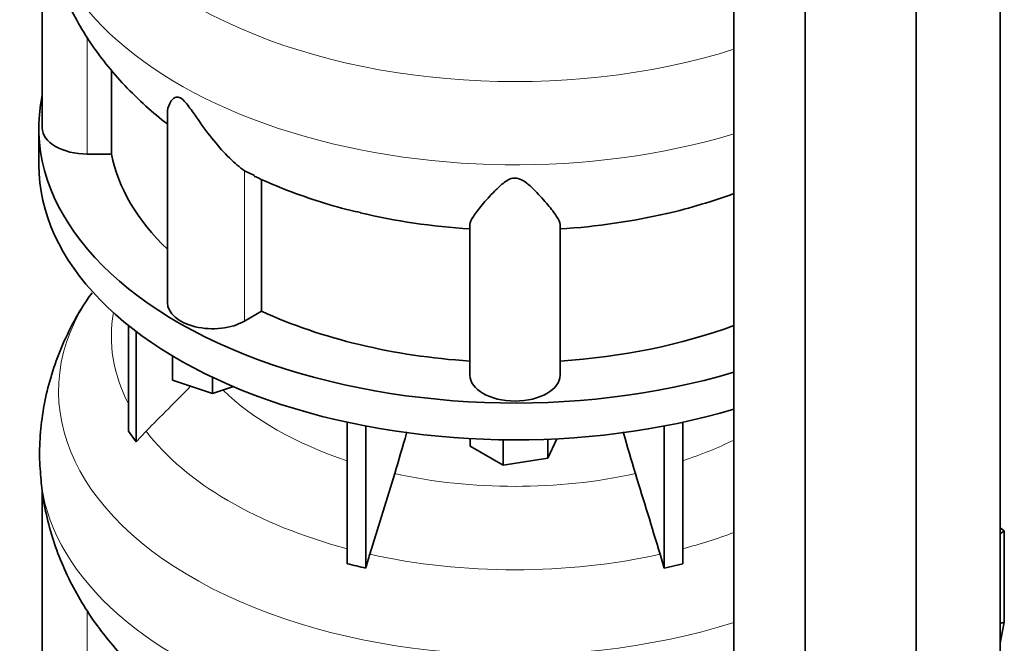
# Model space of a CAD drawing. Header units: millimetres. Extents: x 421 to 1312, y -2484 to 1869.
# Tile 8 of 33: x 1015 to 1309, y -2072 to -1886. Entities that reach past the tile are written whole.
import ezdxf

# ---------------------------------------------------------------- set-up
doc = ezdxf.new("R2010")
doc.units = ezdxf.units.MM
for name, color, linetype in [('MID_344-6', 7, 'Continuous'), ('VSI344-454_TERMI', 7, 'Continuous'), ('VSI344_DIFFUSORE', 7, 'Continuous')]:
    doc.layers.add(name, color=color, linetype=linetype)

# ---------------------------------------------------------------- blocks, each defined once
blk = doc.blocks.new('SE4')
at = {"layer": 'MID_344-6', "color": 7, "linetype": 'Continuous', "lineweight": 35}
for p, q in [((1308.14, -2138.66), (1308.14, -1084.71)), ((1283.08, -2157.87), (1283.08, -1103.68)), ((1228.53, -1107.99), (1228.53, -2162.26)), ((1249.82, -2172.34), (1249.82, -1118.15))]:
    blk.add_line(p, q, dxfattribs=at)
at = {"layer": 'VSI344-454_TERMI', "color": 7, "linetype": 'Continuous', "lineweight": 35}
for p, q in [((1309.42, -2038.45), (1308.14, -2037.47)), ((1308.14, -2039.31), (1309.42, -2038.45)), ((1309.42, -2065.73), (1309.42, -2038.45)), ((1308.14, -2066.16), (1309.42, -2065.73)), ((1309.42, -2065.73), (1308.14, -2072.02))]:
    blk.add_line(p, q, dxfattribs=at)
at = {"layer": 'VSI344_DIFFUSORE', "color": 7, "linetype": 'Continuous', "lineweight": 35}
for p, q in [((1021.51, -1854.8), (1021.51, -1917.9)), ((1042.26, -1925.69), (1042.26, -1900.6)), ((1059, -1913.4), (1059, -1970.15)), ((1020.51, -1917.9), (1020.51, -1928.92)), ((1042.26, -1925.69), (1035.01, -1925.69)), ((1085.01, -1932.14), (1082.05, -1930.67)), ((1087.18, -1972.7), (1087.18, -1933.21)), ((1149.51, -1991.8), (1149.51, -1946.81)), ((1176.51, -1991.8), (1176.51, -1946.81)), ((1087.18, -1972.7), (1082.05, -1975.67)), ((1047.3, -2008.58), (1047.3, -1976.94)), ((1049.6, -2011.78), (1049.6, -1978.73)), ((1060.5, -1993.34), (1060.5, -1986.07)), ((1072.5, -1997.34), (1060.5, -1993.34)), ((1072.5, -1997.34), (1072.5, -1992.47)), ((1078.74, -1995.26), (1072.5, -1997.34)), ((1112.79, -2048.26), (1112.79, -2005.91)), ((1213.24, -2048.26), (1213.24, -2005.91)), ((1047.3, -2008.58), (1049.6, -2011.78)), ((1049.6, -2011.78), (1052.6, -2008.6)), ((1118.33, -2049.58), (1118.33, -2007.04)), ((1207.69, -2049.58), (1207.69, -2007.04)), ((1149.63, -2013.06), (1149.63, -2010.83)), ((1159.42, -2018.71), (1159.42, -2011.17)), ((1175.49, -2010.88), (1172.81, -2016.64)), ((1172.81, -2016.64), (1172.81, -2011)), ((1159.42, -2018.71), (1149.63, -2013.06)), ((1172.81, -2016.64), (1159.42, -2018.71)), ((1127, -2021.28), (1119.57, -2045.4)), ((1021.51, -2026.27), (1021.51, -2089.36)), ((1206.45, -2045.4), (1207.69, -2049.58)), ((1207.69, -2049.58), (1213.24, -2048.26))]:
    blk.add_line(p, q, dxfattribs=at)
at = {"layer": 'VSI344_DIFFUSORE', "color": 4, "linetype": 'Continuous', "lineweight": 9}
for p, q in [((1035.01, -1925.69), (1035.01, -1890.86)), ((1082.05, -1975.67), (1082.05, -1930.67)), ((1035.01, -2097.16), (1035.01, -2062.33))]:
    blk.add_line(p, q, dxfattribs=at)
for centre, major_axis, start_param, end_param in [((1163.01, -1825.18), (136.58, 0), 2.759914, 5.212737), ((1163.01, -1846.86), (-142.13, 0), 0.049395, 2.049895), ((1163.01, -1996.64), (136.58, 0), 2.759914, 5.212737), ((1163.01, -1980.32), (120.79, 0), 3.038624, 3.432735), ((1163.01, -1966.56), (-101.4, 0), 0.532702, 1.052595), ((1163.01, -1980.32), (-120.79, 0), 0.417538, 1.141984), ((1163.01, -1966.56), (101.4, 0), -1.052595, -0.868255), ((1163.01, -2018.32), (-142.13, 0), 0.049395, 2.049895), ((1163.01, -1966.56), (-101.4, 0), 1.207688, 1.933905), ((1163.01, -1980.32), (120.79, 0), -1.141984, -0.997489), ((1163.01, -1980.32), (-120.79, 0), 1.202936, 1.938657)]:
    blk.add_ellipse(centre, major_axis=major_axis, ratio=0.57735, start_param=start_param, end_param=end_param, dxfattribs=at)
at = {"layer": 'VSI344_DIFFUSORE', "color": 7, "linetype": 'Continuous', "lineweight": 35}
for centre, major_axis, start_param, end_param in [((1163.01, -1917.9), (142.5, 0), 3.023053, 5.190143), ((1035.01, -1917.9), (13.5, 0), 3.141581, 4.712389), ((1163.01, -1917.9), (-121.5, 0), 0.111341, 0.543224), ((1163.01, -1928.92), (142.5, 0), 3.141593, 5.190143), ((1163.01, -1878.4), (-121.5, 0), 1.179603, 1.459455), ((1163.01, -1878.4), (121.5, 0), 4.82373, 5.096038), ((1072.5, -1970.15), (13.5, 0), 3.141581, 5.497787), ((1163.01, -1917.9), (-121.5, 0), 0.896739, 1.459455), ((1163.01, -1917.9), (121.5, 0), 4.82373, 5.281941), ((1163.01, -1991.8), (13.5, 0), 3.141593, 6.283185)]:
    blk.add_ellipse(centre, major_axis=major_axis, ratio=0.57735, start_param=start_param, end_param=end_param, dxfattribs=at)
for points, knots in [([(1021.15, -1850.91), (1021.22, -1852.06), (1021.44, -1855.58), (1022.67, -1862.11), (1024.77, -1869.89), (1027.66, -1877.52), (1031.25, -1884.88), (1035.55, -1891.98), (1040.53, -1898.79), (1046.2, -1905.31), (1052.33, -1911.25), (1056.81, -1915.06), (1058.98, -1916.7)], [0, 0, 0, 0, 0.0379028, 0.1354913, 0.2330208, 0.3309259, 0.4296523, 0.5296517, 0.6313674, 0.7352036, 0.8414761, 0.9409991, 0.9409991, 0.9409991, 0.9409991]), ([(1082.05, -1930.67), (1080.68, -1929.7), (1079.16, -1928.41), (1076.03, -1925.34), (1074.42, -1923.57), (1071.28, -1919.73), (1069.73, -1917.63), (1067.37, -1914.26), (1066.59, -1913.11), (1065.33, -1911.38), (1064.89, -1910.8), (1063.94, -1909.71), (1063.4, -1909.19), (1062.38, -1908.63), (1061.95, -1908.62), (1061.26, -1908.78), (1060.99, -1908.95), (1060.28, -1909.55), (1059.95, -1910.05), (1059.22, -1911.48), (1059, -1912.46), (1059, -1913.41)], [0, 0, 0, 0, 0.125, 0.125, 0.25, 0.25, 0.375, 0.375, 0.4375, 0.4375, 0.46875, 0.46875, 0.5, 0.5, 0.53125, 0.53125, 0.5625, 0.5625, 0.625, 0.625, 0.7387976, 0.7387976, 0.7387976, 0.7387976]), ([(1084.93, -1932.33), (1088.14, -1933.76), (1093.75, -1936.24), (1103.45, -1939.64), (1111.35, -1942.01), (1115.62, -1942.95), (1116.81, -1943.21)], [0, 0, 0, 0, 0.289507, 0.596681, 0.903435, 1, 1, 1, 1]), ([(1176.51, -1946.81), (1176.51, -1946.16), (1176.11, -1945.33), (1174.8, -1943.33), (1173.88, -1942.16), (1171.72, -1939.58), (1170.47, -1938.15), (1168.24, -1935.89), (1167.44, -1935.11), (1166.03, -1934.02), (1165.53, -1933.66), (1164.35, -1933.08), (1163.64, -1932.86), (1162.2, -1932.89), (1161.52, -1933.14), (1160.37, -1933.75), (1159.88, -1934.1), (1158.49, -1935.2), (1157.71, -1935.97), (1155.51, -1938.2), (1154.26, -1939.63), (1152.1, -1942.2), (1151.22, -1943.34), (1149.92, -1945.32), (1149.51, -1946.16), (1149.51, -1946.81)], [0, 0, 0, 0, 0.125, 0.125, 0.25, 0.25, 0.375, 0.375, 0.4375, 0.4375, 0.46875, 0.46875, 0.5, 0.5, 0.53125, 0.53125, 0.5625, 0.5625, 0.625, 0.625, 0.75, 0.75, 0.875, 0.875, 1, 1, 1, 1]), ([(1208.38, -1943.47), (1208.45, -1943.46), (1211.82, -1942.77), (1218.86, -1940.78), (1225.31, -1938.67), (1228.53, -1937.52)], [0, 0, 0, 0, 0.0055326, 0.3063683, 0.6021094, 0.6021094, 0.6021094, 0.6021094]), ([(1036.48, -1967.16), (1035.49, -1968.53), (1033.05, -1971.95), (1029.42, -1978.59), (1025.97, -1986.46), (1023.38, -1994.54), (1021.64, -2002.7), (1020.78, -2010.79), (1020.64, -2017.56), (1021.02, -2021.14), (1021.15, -2022.4)], [0, 0, 0, 0, 0.078619, 0.230203, 0.377933, 0.522295, 0.663865, 0.80325, 0.941066, 1, 1, 1, 1]), ([(1127, -2021.28), (1128.21, -2017.33), (1129.39, -2013.31), (1130.56, -2009.08), (1130.6, -2008.94), (1130.64, -2008.79)], [0, 0, 0, 0, 0.5, 0.5, 0.517961, 0.517961, 0.517961, 0.517961]), ([(1199.03, -2021.28), (1197.81, -2017.33), (1196.64, -2013.31), (1195.47, -2009.09), (1195.43, -2008.95), (1195.39, -2008.82)], [0, 0, 0, 0, 0.5, 0.5, 0.5169126, 0.5169126, 0.5169126, 0.5169126]), ([(1021.15, -2022.37), (1021.22, -2023.53), (1021.44, -2027.04), (1022.67, -2033.58), (1024.77, -2041.35), (1027.66, -2048.98), (1031.25, -2056.35), (1035.55, -2063.45), (1040.53, -2070.26), (1046.2, -2076.78), (1052.33, -2082.71), (1056.81, -2086.52), (1058.98, -2088.17)], [0, 0, 0, 0, 0.0379028, 0.1354913, 0.2330208, 0.3309259, 0.4296523, 0.5296517, 0.6313674, 0.7352036, 0.8414761, 0.9409991, 0.9409991, 0.9409991, 0.9409991])]:
    blk.add_open_spline(points, degree=3, knots=knots, dxfattribs=at)
for points in [[(1052.6, -2008.6), (1057.05, -2004.12), (1061.5, -1999.64), (1065.95, -1995.16)], [(1199.03, -2021.28), (1201.5, -2029.32), (1203.98, -2037.36), (1206.45, -2045.4)], [(1119.57, -2045.4), (1119.15, -2046.78), (1118.73, -2048.18), (1118.33, -2049.58)], [(1118.33, -2049.58), (1116.49, -2049.1), (1114.63, -2048.66), (1112.79, -2048.26)]]:
    blk.add_open_spline(points, degree=3, dxfattribs=at)

msp = doc.modelspace()

# ---------------------------------------------------------------- block references
msp.add_blockref('SE4', (0, 0))

doc.saveas('drawing.dxf')
